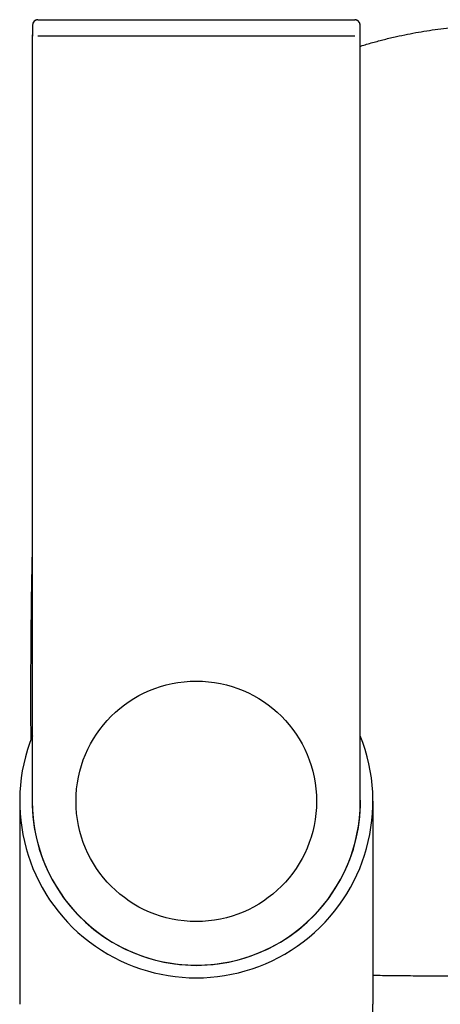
# Model space of a CAD drawing. Header units: millimetres. Extents: x 8 to 839, y 12 to 2009.
# Tile 9 of 22: x 403 to 441, y 897 to 987. Entities that reach past the tile are written whole.
import ezdxf

# ---------------------------------------------------------------- set-up
doc = ezdxf.new("R2010")
doc.units = ezdxf.units.MM

msp = doc.modelspace()

# ---------------------------------------------------------------- linework, layer by layer
at = {"color": 7, "linetype": 'Continuous', "lineweight": 30}
for p, q in [((404.643, 986.984), (433.611, 986.984)), ((433.611, 986.984), (433.651, 986.983)), ((433.682, 986.979), (433.611, 986.984)), ((404.132, 985.484), (404.132, 915.484)), ((433.622, 985.484), (404.632, 985.484)), ((434.122, 915.484), (434.122, 985.484)), ((402.977, 915.484), (402.977, 896.912)), ((435.277, 915.484), (435.277, 896.912)), ((435.277, 878.34), (435.277, 896.915))]:
    msp.add_line(p, q, dxfattribs=at)
msp.add_circle((419.127, 915.484), 11, dxfattribs=at)
for centre, radius, start, end in [((404.643, 986.484), 0.5, 90.00172, 180.00142), ((433.611, 986.484), 0.5, 359.99901, 70.47671), ((419.127, 915.484), 16.15, 158.19704, 21.80296), ((419.127, 915.484), 15.009, 177.53426, 2.46574), ((419.127, 915.484), 14.995, 180, 0)]:
    msp.add_arc(centre, radius, start, end, dxfattribs=at)
for points, knots in [([(404.143, 986.484), (404.142, 986.483), (404.141, 986.479), (404.14, 986.453), (404.139, 986.411), (404.137, 986.353), (404.136, 986.28), (404.135, 986.193), (404.134, 986.095), (404.134, 985.986), (404.133, 985.868), (404.133, 985.744), (404.132, 985.615), (404.132, 985.528), (404.132, 985.484)], [0, 0, 0, 0, 0.083655, 0.166504, 0.249999, 0.333718, 0.416554, 0.499957, 0.583671, 0.666504, 0.749906, 0.833589, 0.916471, 1, 1, 1, 1]), ([(404.603, 986.983), (404.584, 986.98), (404.548, 986.976), (404.492, 986.957), (404.439, 986.932), (404.39, 986.902), (404.345, 986.868), (404.306, 986.833), (404.272, 986.797), (404.242, 986.762), (404.216, 986.722), (404.194, 986.679), (404.177, 986.631), (404.159, 986.563), (404.146, 986.477), (404.139, 986.37), (404.138, 986.273), (404.137, 986.158), (404.139, 986.048), (404.144, 985.937), (404.145, 985.831), (404.145, 985.736), (404.144, 985.656), (404.142, 985.571), (404.141, 985.514), (404.14, 985.484)], [0, 0, 0, 0, 0.042544, 0.081493, 0.116861, 0.148754, 0.177369, 0.203003, 0.226062, 0.247073, 0.267956, 0.291886, 0.320408, 0.35413, 0.422949, 0.485815, 0.566541, 0.644893, 0.721453, 0.77999, 0.845646, 0.881446, 0.919152, 0.958702, 1, 1, 1, 1]), ([(433.722, 986.969), (433.717, 986.97), (433.693, 986.979), (433.67, 986.981), (433.651, 986.983)], [0, 0, 0, 0, 0.178621, 1, 1, 1, 1]), ([(434.114, 985.484), (434.114, 985.532), (434.116, 985.623), (434.117, 985.749), (434.118, 985.874), (434.118, 985.993), (434.118, 986.099), (434.117, 986.186), (434.116, 986.27), (434.113, 986.357), (434.11, 986.435), (434.105, 986.498), (434.1, 986.549), (434.091, 986.594), (434.08, 986.635), (434.066, 986.672), (434.047, 986.709), (434.024, 986.745), (433.996, 986.783), (433.962, 986.822), (433.922, 986.861), (433.876, 986.897), (433.825, 986.929), (433.77, 986.956), (433.71, 986.975), (433.671, 986.98), (433.651, 986.983)], [0, 0, 0, 0, 0.06747, 0.128938, 0.184613, 0.257622, 0.318513, 0.368052, 0.418605, 0.476401, 0.542121, 0.590146, 0.632682, 0.66733, 0.688993, 0.708195, 0.726809, 0.74692, 0.769139, 0.793765, 0.821028, 0.851084, 0.884021, 0.91986, 0.958555, 1, 1, 1, 1]), ([(434.122, 985.484), (434.122, 985.528), (434.122, 985.615), (434.121, 985.744), (434.121, 985.868), (434.12, 985.986), (434.119, 986.095), (434.119, 986.193), (434.118, 986.28), (434.116, 986.353), (434.115, 986.411), (434.114, 986.453), (434.113, 986.479), (434.112, 986.483), (434.111, 986.484)], [0, 0, 0, 0, 0.083649, 0.166491, 0.24998, 0.333695, 0.416529, 0.49993, 0.583646, 0.666482, 0.749888, 0.833577, 0.916465, 1, 1, 1, 1]), ([(434.122, 984.559), (434.137, 984.564), (434.508, 984.684), (435.244, 984.893), (436.333, 985.186), (437.396, 985.439), (438.432, 985.66), (439.438, 985.849), (440.453, 986.014), (441.477, 986.155), (442.502, 986.271), (443.528, 986.361), (444.555, 986.426), (445.589, 986.467), (446.28, 986.472), (446.627, 986.474)], [0, 0, 0, 0, 0.003716, 0.092072, 0.180849, 0.270047, 0.350331, 0.43096, 0.511944, 0.593291, 0.675013, 0.755654, 0.836687, 0.918129, 1, 1, 1, 1]), ([(404.132, 938.94), (404.128, 938.809), (404.117, 938.406), (404.101, 937.723), (404.081, 936.825), (404.062, 935.843), (404.043, 934.773), (404.027, 933.67), (404.013, 932.533), (404.001, 931.364), (403.991, 930.136), (403.983, 928.854), (403.977, 927.523), (403.973, 926.179), (403.972, 924.93), (403.974, 923.782), (403.977, 922.742), (403.982, 921.853), (403.987, 921.31), (403.988, 921.109)], [0, 0, 0, 0, 0.022074, 0.06781, 0.115019, 0.173076, 0.233083, 0.294989, 0.358764, 0.424365, 0.491677, 0.565267, 0.640104, 0.715638, 0.791256, 0.850316, 0.908725, 0.966171, 1, 1, 1, 1]), ([(446.627, 899.484), (446.359, 899.484), (445.833, 899.484), (445.055, 899.484), (444.298, 899.485), (443.562, 899.486), (442.842, 899.487), (442.007, 899.488), (441.057, 899.491), (439.994, 899.495), (438.981, 899.501), (438.012, 899.508), (437.08, 899.518), (436.168, 899.529), (435.567, 899.538), (435.277, 899.542)], [0, 0, 0, 0, 0.070692, 0.139181, 0.205722, 0.270553, 0.333895, 0.395955, 0.491358, 0.584813, 0.677041, 0.75894, 0.840925, 0.923415, 1, 1, 1, 1])]:
    msp.add_open_spline(points, degree=3, knots=knots, dxfattribs=at)

doc.saveas('drawing.dxf')
